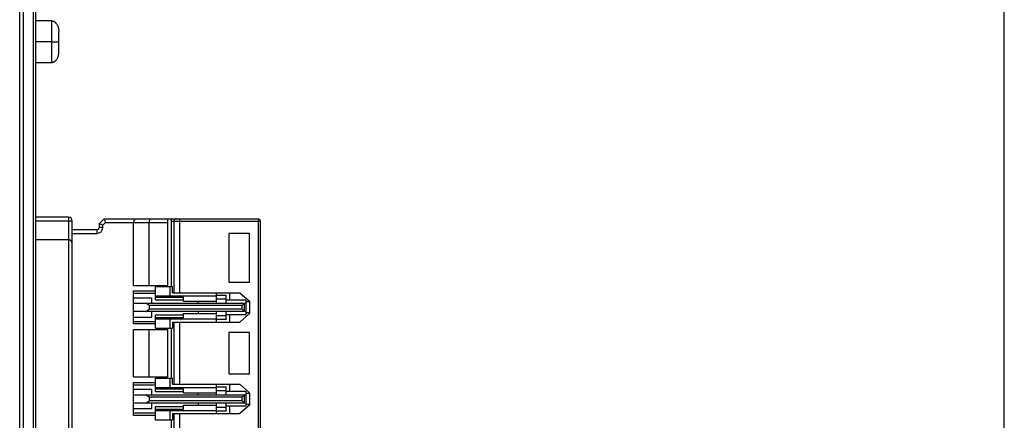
# Model space of a CAD drawing. Header units: millimetres. Extents: x -334 to 1371, y -859 to -284.
# Tile 39 of 42: x 1026 to 1107, y -434 to -401. Entities that reach past the tile are written whole.
import ezdxf

# ---------------------------------------------------------------- set-up
doc = ezdxf.new("R2010")
doc.units = ezdxf.units.MM
doc.header["$LTSCALE"] = 30.734
doc.header["$PDMODE"] = 3
doc.header["$PDSIZE"] = 2
doc.linetypes.add('JIS_02_1.0', pattern=[2, 1, -1])
doc.layers.get('0').update_dxf_attribs({"linetype": 'CONTINUOUS'})
doc.layers.get('Defpoints').update_dxf_attribs({"linetype": 'CONTINUOUS'})
for name, color, linetype in [('06___PRT_ALL_SURFS', 7, 'CONTINUOUS'), ('ECAD_15210578', 7, 'CONTINUOUS'), ('标注', 2, 'CONTINUOUS')]:
    doc.layers.add(name, color=color, linetype=linetype)
doc.styles.get("Standard").update_dxf_attribs({"font": 'txt', "width": 0.707})
doc.dimstyles.get("Standard").update_dxf_attribs({"dimtxt": 7, "dimasz": 4, "dimexe": 2, "dimexo": 0, "dimtad": 0, "dimtih": 1, "dimtoh": 1, "dimdec": 1, "dimdsep": 46, "dimtxsty": 'Standard', "dimcen": 0.09, "dimclrd": 256, "dimclre": 256, "dimclrt": 256, "dimadec": 0, "dimazin": 0, "dimtp": 0.01, "dimtm": 0.01, "dimtfac": 1, "dimtdec": 1, "dimtofl": 0, "dimtmove": 0, "dimatfit": 3, "dimfxl": 0, "dimtolj": 1, "dimarcsym": 0})

# ---------------------------------------------------------------- blocks, each defined once
blk = doc.blocks.new('*D48')
at = {"layer": 'Defpoints', "color": 0, "linetype": 'JIS_02_1.0'}
for p in [(1106.768, -347.613), (1027.518, -377.926), (1106.768, -461.913)]:
    blk.add_point(p, dxfattribs=at)
at = {"layer": '标注', "lineweight": -2}
for p, q in [((1027.518, -377.926), (1027.518, -345.613)), ((1106.768, -461.913), (1106.768, -345.613)), ((1031.518, -347.613), (1059.094, -347.613)), ((1102.768, -347.613), (1075.191, -347.613))]:
    blk.add_line(p, q, dxfattribs=at)
at = {"layer": '标注', "linetype": 'JIS_02_1.0'}
for points in [[(1031.518, -346.946), (1031.518, -348.279), (1027.518, -347.613)], [(1102.768, -348.279), (1102.768, -346.946), (1106.768, -347.613)]]:
    blk.add_solid(points, dxfattribs=at)
at = {"layer": '标注', "color": 0, "linetype": 'JIS_02_1.0', "insert": (1067.143, -347.613), "char_height": 7, "attachment_point": 5}
blk.add_mtext('\\A1;(75)', dxfattribs=at)

msp = doc.modelspace()

# ---------------------------------------------------------------- linework, layer by layer
at = {"linetype": 'Continuous'}
for p, q in [((1026.217, -547.012), (1026.217, -377.665)), ((1026.517, -547.012), (1026.517, -377.965)), ((1027.317, -377.965), (1027.317, -546.977)), ((1027.517, -377.965), (1027.517, -546.977)), ((1028.817, -402.963), (1027.517, -402.963))]:
    msp.add_line(p, q, dxfattribs=at)
for p, q in [((1033.117, -417.463), (1032.717, -417.863)), ((1032.738, -417.872), (1032.717, -417.863)), ((1032.717, -417.863), (1032.717, -418.163)), ((1033.241, -417.763), (1033.017, -417.987)), ((1033.017, -418.163), (1033.017, -417.987)), ((1033.117, -417.463), (1045.717, -417.463)), ((1033.241, -417.763), (1038.317, -417.763)), ((1035.517, -422.913), (1035.517, -417.763)), ((1036.817, -422.913), (1036.817, -417.763)), ((1038.317, -417.463), (1038.317, -422.913)), ((1038.617, -417.463), (1038.617, -423.013)), ((1038.617, -417.663), (1045.917, -417.663)), ((1038.837, -417.663), (1038.837, -423.513)), ((1039.327, -423.513), (1039.327, -417.463)), ((1045.717, -417.463), (1045.717, -484.463)), ((1045.917, -484.263), (1045.917, -417.663)), ((1032.517, -418.363), (1030.518, -418.363)), ((1030.518, -418.663), (1032.517, -418.663)), ((1032.517, -418.363), (1032.517, -418.663)), ((1033.017, -418.163), (1032.717, -418.163)), ((1045.017, -418.663), (1043.317, -418.663)), ((1043.317, -418.663), (1043.317, -422.663)), ((1045.017, -422.663), (1045.017, -418.663)), ((1043.317, -422.663), (1045.017, -422.663)), ((1035.517, -422.913), (1038.317, -422.913)), ((1035.517, -423.363), (1037.317, -423.363)), ((1035.517, -426.063), (1035.517, -423.363)), ((1035.517, -423.563), (1037.317, -423.563)), ((1037.317, -423.013), (1038.707, -423.013)), ((1037.317, -424.092), (1037.317, -423.013)), ((1038.517, -423.763), (1038.517, -423.013)), ((1038.707, -423.513), (1038.707, -423.013)), ((1038.707, -423.513), (1044.217, -423.513)), ((1042.317, -424.363), (1042.317, -423.513)), ((1043.417, -424.113), (1043.417, -423.513)), ((1044.217, -423.513), (1045.017, -424.213)), ((1035.517, -423.921), (1037.017, -423.921)), ((1035.517, -424.363), (1044.617, -424.363)), ((1036.817, -424.563), (1036.549, -424.363)), ((1037.017, -424.363), (1037.017, -423.921)), ((1037.317, -423.763), (1042.317, -423.763)), ((1037.317, -423.875), (1039.617, -423.875)), ((1037.317, -424.092), (1039.617, -424.092)), ((1039.617, -424.213), (1039.617, -423.875)), ((1039.617, -424.213), (1042.317, -424.213)), ((1040.817, -424.363), (1040.817, -424.213)), ((1042.317, -423.713), (1043.117, -423.713)), ((1042.317, -424.013), (1043.117, -424.013)), ((1043.117, -424.363), (1043.117, -423.713)), ((1044.717, -424.113), (1043.117, -424.113)), ((1044.617, -424.363), (1044.417, -424.563)), ((1044.617, -424.363), (1044.717, -424.334)), ((1044.617, -425.063), (1044.617, -424.363)), ((1044.717, -424.113), (1044.717, -425.313)), ((1045.017, -424.263), (1044.717, -424.263)), ((1045.017, -424.213), (1045.017, -425.213)), ((1044.617, -425.063), (1035.517, -425.063)), ((1036.549, -425.063), (1036.817, -424.863)), ((1044.417, -424.563), (1036.817, -424.563)), ((1036.817, -424.563), (1036.817, -424.863)), ((1044.417, -424.863), (1036.817, -424.863)), ((1037.017, -425.505), (1037.017, -425.063)), ((1039.617, -425.213), (1042.317, -425.213)), ((1039.617, -425.551), (1039.617, -425.213)), ((1040.817, -425.063), (1040.817, -425.213)), ((1042.317, -425.913), (1042.317, -425.063)), ((1043.117, -425.713), (1043.117, -425.063)), ((1045.017, -425.213), (1044.217, -425.913)), ((1044.417, -424.863), (1044.417, -424.563)), ((1044.417, -424.863), (1044.617, -425.063)), ((1044.717, -425.093), (1044.617, -425.063)), ((1045.017, -425.163), (1044.717, -425.163)), ((1035.517, -425.505), (1037.017, -425.505)), ((1035.517, -425.863), (1037.317, -425.863)), ((1037.317, -426.063), (1035.517, -426.063)), ((1037.317, -425.334), (1039.617, -425.334)), ((1037.317, -426.413), (1037.317, -425.334)), ((1037.317, -425.551), (1039.617, -425.551)), ((1037.317, -425.663), (1042.317, -425.663)), ((1038.517, -426.413), (1038.517, -425.663)), ((1038.707, -425.913), (1044.217, -425.913)), ((1038.707, -425.913), (1038.707, -426.413)), ((1038.837, -425.913), (1038.837, -431.013)), ((1039.327, -431.013), (1039.327, -425.913)), ((1043.117, -425.413), (1042.317, -425.413)), ((1043.117, -425.713), (1042.317, -425.713)), ((1044.717, -425.313), (1043.117, -425.313)), ((1043.417, -425.913), (1043.417, -425.313)), ((1035.517, -426.513), (1038.317, -426.513)), ((1035.517, -430.413), (1035.517, -426.513)), ((1036.817, -430.413), (1036.817, -426.513)), ((1037.317, -426.413), (1038.707, -426.413)), ((1038.317, -426.513), (1038.317, -430.413)), ((1038.617, -426.413), (1038.617, -430.513)), ((1045.017, -426.763), (1043.317, -426.763)), ((1043.317, -426.763), (1043.317, -430.163)), ((1045.017, -430.163), (1045.017, -426.763)), ((1035.517, -430.413), (1038.317, -430.413)), ((1035.517, -430.863), (1037.317, -430.863)), ((1035.517, -433.563), (1035.517, -430.863)), ((1037.317, -430.513), (1038.707, -430.513)), ((1037.317, -431.592), (1037.317, -430.513)), ((1038.517, -431.263), (1038.517, -430.513)), ((1038.707, -431.013), (1038.707, -430.513)), ((1043.317, -430.163), (1045.017, -430.163)), ((1035.517, -431.063), (1037.317, -431.063)), ((1035.517, -431.421), (1037.017, -431.421)), ((1037.017, -431.863), (1037.017, -431.421)), ((1037.317, -431.263), (1042.317, -431.263)), ((1037.317, -431.375), (1039.617, -431.375)), ((1037.317, -431.592), (1039.617, -431.592)), ((1038.707, -431.013), (1044.217, -431.013)), ((1039.617, -431.713), (1039.617, -431.375)), ((1039.617, -431.713), (1042.317, -431.713)), ((1040.817, -431.863), (1040.817, -431.713)), ((1042.317, -431.863), (1042.317, -431.013)), ((1042.317, -431.213), (1043.117, -431.213)), ((1042.317, -431.513), (1043.117, -431.513)), ((1043.117, -431.863), (1043.117, -431.213)), ((1044.717, -431.613), (1043.117, -431.613)), ((1043.417, -431.613), (1043.417, -431.013)), ((1044.217, -431.013), (1045.017, -431.713)), ((1044.717, -431.613), (1044.717, -432.813)), ((1045.017, -431.713), (1045.017, -432.713)), ((1035.517, -431.863), (1044.617, -431.863)), ((1036.817, -432.063), (1036.549, -431.863)), ((1036.549, -432.563), (1036.817, -432.363)), ((1044.417, -432.063), (1036.817, -432.063)), ((1036.817, -432.063), (1036.817, -432.363)), ((1044.417, -432.363), (1036.817, -432.363)), ((1044.617, -431.863), (1044.417, -432.063)), ((1044.417, -432.363), (1044.417, -432.063)), ((1044.417, -432.363), (1044.617, -432.563)), ((1044.617, -431.863), (1044.717, -431.834)), ((1044.617, -432.563), (1044.617, -431.863)), ((1045.017, -431.763), (1044.717, -431.763)), ((1044.617, -432.563), (1035.517, -432.563)), ((1035.517, -433.005), (1037.017, -433.005)), ((1037.017, -433.005), (1037.017, -432.563)), ((1037.317, -432.834), (1039.617, -432.834)), ((1037.317, -433.913), (1037.317, -432.834)), ((1037.317, -433.051), (1039.617, -433.051)), ((1037.317, -433.163), (1042.317, -433.163)), ((1038.517, -433.913), (1038.517, -433.163)), ((1039.617, -432.713), (1042.317, -432.713)), ((1039.617, -433.051), (1039.617, -432.713)), ((1040.817, -432.563), (1040.817, -432.713)), ((1042.317, -433.413), (1042.317, -432.563)), ((1043.117, -432.913), (1042.317, -432.913)), ((1043.117, -433.213), (1042.317, -433.213)), ((1043.117, -433.213), (1043.117, -432.563)), ((1044.717, -432.813), (1043.117, -432.813)), ((1043.417, -433.413), (1043.417, -432.813)), ((1045.017, -432.713), (1044.217, -433.413)), ((1044.717, -432.593), (1044.617, -432.563)), ((1045.017, -432.663), (1044.717, -432.663)), ((1035.517, -433.363), (1037.317, -433.363)), ((1037.317, -433.563), (1035.517, -433.563)), ((1037.317, -433.913), (1038.707, -433.913)), ((1038.617, -433.913), (1038.617, -438.013)), ((1038.707, -433.413), (1044.217, -433.413)), ((1038.707, -433.413), (1038.707, -433.913)), ((1038.837, -433.413), (1038.837, -438.513)), ((1039.327, -438.513), (1039.327, -433.413))]:
    msp.add_line(p, q)
for points in [[(1033.017, -417.987), (1032.957, -417.962), (1032.899, -417.939), (1032.846, -417.917), (1032.801, -417.898), (1032.764, -417.883), (1032.738, -417.872)], [(1033.117, -417.463), (1033.119, -417.469), (1033.126, -417.485), (1033.137, -417.511), (1033.152, -417.547), (1033.17, -417.592), (1033.192, -417.644), (1033.215, -417.702), (1033.241, -417.763)], [(1036.817, -417.763), (1036.82, -417.708), (1036.829, -417.654), (1036.844, -417.604), (1036.865, -417.559), (1036.892, -417.52), (1036.923, -417.49), (1036.959, -417.47), (1036.997, -417.463)], [(1039.033, -417.463), (1038.994, -417.467), (1038.958, -417.478), (1038.924, -417.497), (1038.894, -417.522), (1038.87, -417.552), (1038.851, -417.587), (1038.84, -417.624), (1038.837, -417.663)]]:
    msp.add_lwpolyline(points)
for centre, radius, start, end in [((1035.817, -417.763), 0.3, 90, 180), ((1045.717, -417.663), 0.2, 0, 90), ((1032.517, -418.163), 0.5, 270, 0), ((1032.517, -418.163), 0.2, 270, 0)]:
    msp.add_arc(centre, radius, start, end)
at = {"layer": '06___PRT_ALL_SURFS', "linetype": 'Continuous'}
for p, q in [((1028.817, -401.263), (1027.517, -401.263)), ((1028.817, -401.263), (1028.816, -401.263)), ((1028.817, -401.263), (1028.816, -401.263)), ((1028.816, -401.263), (1028.816, -401.263)), ((1028.817, -401.263), (1028.816, -401.263)), ((1028.817, -401.263), (1028.816, -401.263)), ((1028.817, -401.263), (1028.816, -401.263)), ((1028.824, -401.264), (1028.817, -401.263)), ((1028.817, -401.383), (1028.817, -401.582)), ((1028.817, -401.582), (1028.817, -401.62)), ((1028.817, -401.901), (1028.817, -402.018)), ((1028.828, -401.265), (1028.824, -401.264)), ((1028.833, -401.265), (1028.828, -401.265)), ((1028.837, -401.266), (1028.833, -401.265)), ((1028.843, -401.267), (1028.837, -401.266)), ((1028.862, -401.27), (1028.849, -401.268)), ((1028.86, -401.27), (1028.856, -401.269)), ((1028.866, -401.271), (1028.86, -401.27)), ((1028.87, -401.272), (1028.864, -401.271)), ((1028.874, -401.273), (1028.867, -401.271)), ((1028.878, -401.274), (1028.871, -401.272)), ((1028.882, -401.274), (1028.875, -401.273)), ((1028.886, -401.275), (1028.879, -401.274)), ((1028.89, -401.276), (1028.883, -401.275)), ((1028.894, -401.277), (1028.887, -401.276)), ((1028.898, -401.278), (1028.891, -401.277)), ((1028.903, -401.279), (1028.895, -401.278)), ((1028.907, -401.28), (1028.9, -401.279)), ((1028.908, -401.281), (1028.904, -401.28)), ((1028.912, -401.282), (1028.907, -401.28)), ((1028.917, -401.283), (1028.911, -401.282)), ((1028.921, -401.284), (1028.916, -401.283)), ((1028.926, -401.285), (1028.92, -401.284)), ((1028.93, -401.287), (1028.924, -401.285)), ((1028.934, -401.288), (1028.929, -401.286)), ((1028.939, -401.289), (1028.933, -401.288)), ((1028.943, -401.291), (1028.938, -401.289)), ((1028.948, -401.292), (1028.942, -401.291)), ((1028.953, -401.294), (1028.947, -401.292)), ((1028.957, -401.295), (1028.952, -401.293)), ((1028.962, -401.297), (1028.956, -401.295)), ((1028.966, -401.299), (1028.961, -401.297)), ((1028.971, -401.3), (1028.966, -401.298)), ((1028.976, -401.302), (1028.97, -401.3)), ((1028.98, -401.304), (1028.975, -401.302)), ((1028.985, -401.306), (1028.98, -401.303)), ((1028.99, -401.307), (1028.984, -401.305)), ((1028.995, -401.309), (1028.989, -401.307)), ((1029.004, -401.313), (1028.999, -401.311)), ((1029.009, -401.315), (1029.004, -401.313)), ((1029.014, -401.318), (1029.008, -401.315)), ((1029.018, -401.32), (1029.013, -401.317)), ((1029.023, -401.322), (1029.018, -401.32)), ((1029.028, -401.324), (1029.023, -401.322)), ((1029.033, -401.327), (1029.028, -401.324)), ((1029.037, -401.329), (1029.032, -401.326)), ((1029.042, -401.331), (1029.037, -401.329)), ((1029.047, -401.334), (1029.042, -401.331)), ((1029.052, -401.336), (1029.047, -401.334)), ((1029.056, -401.339), (1029.051, -401.336)), ((1029.084, -401.356), (1029.08, -401.353)), ((1029.089, -401.359), (1029.084, -401.356)), ((1029.094, -401.362), (1029.089, -401.359)), ((1029.098, -401.365), (1029.094, -401.362)), ((1029.103, -401.368), (1029.098, -401.365)), ((1029.107, -401.371), (1029.103, -401.368)), ((1029.112, -401.374), (1029.107, -401.371)), ((1029.117, -401.378), (1029.112, -401.374)), ((1029.121, -401.381), (1029.116, -401.377)), ((1029.126, -401.384), (1029.121, -401.381)), ((1029.13, -401.388), (1029.125, -401.384)), ((1029.135, -401.391), (1029.13, -401.387)), ((1029.139, -401.395), (1029.134, -401.391)), ((1029.143, -401.398), (1029.138, -401.394)), ((1029.148, -401.402), (1029.143, -401.398)), ((1029.152, -401.406), (1029.147, -401.402)), ((1029.157, -401.41), (1029.152, -401.405)), ((1029.161, -401.414), (1029.156, -401.409)), ((1029.165, -401.418), (1029.16, -401.413)), ((1029.17, -401.422), (1029.165, -401.417)), ((1029.174, -401.426), (1029.169, -401.421)), ((1029.178, -401.43), (1029.173, -401.425)), ((1029.183, -401.434), (1029.178, -401.429)), ((1029.187, -401.439), (1029.182, -401.433)), ((1029.191, -401.443), (1029.186, -401.438)), ((1029.196, -401.447), (1029.19, -401.442)), ((1029.2, -401.452), (1029.195, -401.446)), ((1029.204, -401.456), (1029.199, -401.451)), ((1029.208, -401.461), (1029.203, -401.455)), ((1029.211, -401.465), (1029.207, -401.46)), ((1029.215, -401.469), (1029.21, -401.464)), ((1029.218, -401.472), (1029.214, -401.468)), ((1029.221, -401.476), (1029.217, -401.472)), ((1029.227, -401.484), (1029.225, -401.481)), ((1029.23, -401.487), (1029.227, -401.484)), ((1029.232, -401.49), (1029.23, -401.487)), ((1029.236, -401.495), (1029.232, -401.49)), ((1029.233, -401.491), (1029.232, -401.49)), ((1029.234, -401.493), (1029.232, -401.49)), ((1029.233, -401.491), (1029.232, -401.491)), ((1028.817, -402.018), (1028.817, -402.096)), ((1028.817, -402.329), (1028.817, -402.412)), ((1028.817, -402.713), (1028.817, -402.834)), ((1029.417, -403.795), (1029.417, -402.131)), ((1028.817, -402.963), (1029.417, -402.963)), ((1028.817, -403.215), (1028.817, -403.326)), ((1028.817, -403.326), (1028.817, -403.518)), ((1028.817, -403.518), (1028.817, -403.601)), ((1028.817, -403.601), (1028.817, -403.758)), ((1028.817, -403.758), (1028.817, -403.837)), ((1028.817, -404.033), (1028.817, -404.111)), ((1029.417, -403.795), (1029.417, -403.792)), ((1027.517, -404.663), (1027.584, -404.663)), ((1027.517, -404.663), (1027.701, -404.663)), ((1027.517, -404.663), (1028.817, -404.663)), ((1027.584, -404.663), (1027.591, -404.663)), ((1027.595, -404.663), (1027.631, -404.663)), ((1028.816, -404.663), (1028.826, -404.662)), ((1028.816, -404.663), (1028.817, -404.663)), ((1028.816, -404.663), (1028.817, -404.663)), ((1028.816, -404.663), (1028.817, -404.663)), ((1028.816, -404.663), (1028.817, -404.663)), ((1028.816, -404.663), (1028.817, -404.663)), ((1028.816, -404.663), (1028.817, -404.663)), ((1028.817, -404.663), (1028.817, -404.663)), ((1028.826, -404.662), (1028.83, -404.661)), ((1028.83, -404.661), (1028.835, -404.661)), ((1028.835, -404.661), (1028.841, -404.66)), ((1028.841, -404.66), (1028.847, -404.659)), ((1028.854, -404.657), (1028.858, -404.657)), ((1028.858, -404.657), (1028.862, -404.656)), ((1028.862, -404.656), (1028.866, -404.655)), ((1028.866, -404.655), (1028.87, -404.654)), ((1028.87, -404.654), (1028.874, -404.653)), ((1028.874, -404.654), (1028.878, -404.653)), ((1028.878, -404.653), (1028.887, -404.651)), ((1028.887, -404.651), (1028.891, -404.65)), ((1028.891, -404.65), (1028.895, -404.649)), ((1028.895, -404.649), (1028.9, -404.648)), ((1028.899, -404.648), (1028.904, -404.647)), ((1028.904, -404.647), (1028.908, -404.646)), ((1028.908, -404.646), (1028.913, -404.644)), ((1028.912, -404.644), (1028.917, -404.643)), ((1028.917, -404.643), (1028.922, -404.642)), ((1028.921, -404.642), (1028.926, -404.641)), ((1028.926, -404.641), (1028.931, -404.639)), ((1028.93, -404.639), (1028.935, -404.638)), ((1028.935, -404.638), (1028.94, -404.637)), ((1028.94, -404.637), (1028.944, -404.635)), ((1028.944, -404.635), (1028.949, -404.634)), ((1028.949, -404.634), (1028.954, -404.632)), ((1028.954, -404.632), (1028.958, -404.631)), ((1028.958, -404.631), (1028.963, -404.629)), ((1028.963, -404.629), (1028.968, -404.627)), ((1028.968, -404.627), (1028.973, -404.625)), ((1028.972, -404.626), (1028.977, -404.624)), ((1028.977, -404.624), (1028.982, -404.622)), ((1028.982, -404.622), (1028.987, -404.62)), ((1028.987, -404.62), (1028.992, -404.618)), ((1028.991, -404.618), (1028.996, -404.616)), ((1028.996, -404.616), (1029.001, -404.614)), ((1029.001, -404.614), (1029.006, -404.612)), ((1029.006, -404.612), (1029.011, -404.61)), ((1029.01, -404.61), (1029.015, -404.608)), ((1029.015, -404.608), (1029.02, -404.606)), ((1029.02, -404.606), (1029.025, -404.604)), ((1029.024, -404.604), (1029.029, -404.601)), ((1029.029, -404.601), (1029.034, -404.599)), ((1029.034, -404.599), (1029.039, -404.597)), ((1029.038, -404.597), (1029.043, -404.594)), ((1029.043, -404.594), (1029.048, -404.592)), ((1029.048, -404.592), (1029.052, -404.589)), ((1029.052, -404.59), (1029.057, -404.587)), ((1029.057, -404.587), (1029.061, -404.584)), ((1029.061, -404.585), (1029.066, -404.582)), ((1029.066, -404.582), (1029.07, -404.579)), ((1029.07, -404.579), (1029.075, -404.577)), ((1029.074, -404.577), (1029.079, -404.574)), ((1029.079, -404.574), (1029.083, -404.571)), ((1029.083, -404.571), (1029.088, -404.568)), ((1029.088, -404.569), (1029.092, -404.566)), ((1029.092, -404.566), (1029.097, -404.563)), ((1029.096, -404.563), (1029.101, -404.56)), ((1029.101, -404.56), (1029.105, -404.557)), ((1029.105, -404.557), (1029.109, -404.554)), ((1029.109, -404.554), (1029.114, -404.551)), ((1029.113, -404.551), (1029.118, -404.548)), ((1029.118, -404.548), (1029.122, -404.545)), ((1029.122, -404.545), (1029.126, -404.541)), ((1029.126, -404.542), (1029.131, -404.538)), ((1029.13, -404.538), (1029.135, -404.535)), ((1029.135, -404.535), (1029.139, -404.532)), ((1029.139, -404.532), (1029.143, -404.528)), ((1029.143, -404.528), (1029.147, -404.525)), ((1029.147, -404.525), (1029.151, -404.521)), ((1029.151, -404.521), (1029.155, -404.518)), ((1029.155, -404.518), (1029.159, -404.514)), ((1029.159, -404.514), (1029.163, -404.51)), ((1029.163, -404.511), (1029.167, -404.507)), ((1029.167, -404.507), (1029.171, -404.503)), ((1029.171, -404.503), (1029.175, -404.499)), ((1029.175, -404.499), (1029.179, -404.495)), ((1029.183, -404.492), (1029.187, -404.488)), ((1029.187, -404.488), (1029.191, -404.484)), ((1029.191, -404.484), (1029.194, -404.48)), ((1029.194, -404.48), (1029.198, -404.476)), ((1029.198, -404.476), (1029.208, -404.465)), ((1029.198, -404.476), (1029.201, -404.473)), ((1029.208, -404.465), (1029.217, -404.454)), ((1029.227, -404.442), (1029.23, -404.439)), ((1029.23, -404.439), (1029.232, -404.437)), ((1029.232, -404.436), (1029.234, -404.433)), ((1029.232, -404.437), (1029.233, -404.434)), ((1029.233, -404.436), (1029.233, -404.435))]:
    msp.add_line(p, q, dxfattribs=at)
for points in [[(1028.817, -401.263), (1028.817, -401.263), (1028.817, -401.263), (1028.817, -401.263), (1028.817, -401.265)], [(1028.817, -401.265), (1028.817, -401.266), (1028.817, -401.267), (1028.817, -401.269), (1028.817, -401.272), (1028.817, -401.276), (1028.817, -401.281)], [(1028.817, -401.281), (1028.817, -401.288), (1028.817, -401.296)], [(1028.817, -401.296), (1028.817, -401.318), (1028.817, -401.347)], [(1028.817, -401.347), (1028.817, -401.364), (1028.817, -401.383)], [(1028.817, -401.62), (1028.817, -401.742), (1028.817, -401.901)], [(1028.853, -401.269), (1028.849, -401.268), (1028.843, -401.267)], [(1029.004, -401.313), (1028.999, -401.311), (1028.994, -401.309)], [(1029.08, -401.353), (1029.075, -401.35), (1029.07, -401.347), (1029.066, -401.344), (1029.061, -401.342), (1029.056, -401.339)], [(1029.08, -401.353), (1029.075, -401.35), (1029.07, -401.347), (1029.066, -401.344), (1029.061, -401.342)], [(1029.225, -401.481), (1029.223, -401.478), (1029.22, -401.475)], [(1029.232, -401.491), (1029.261, -401.528), (1029.292, -401.576), (1029.319, -401.627), (1029.341, -401.678), (1029.359, -401.727), (1029.373, -401.774), (1029.384, -401.818), (1029.392, -401.861), (1029.399, -401.901), (1029.404, -401.939), (1029.408, -401.975), (1029.411, -402.009), (1029.414, -402.04), (1029.416, -402.071), (1029.417, -402.102), (1029.417, -402.131)], [(1028.817, -402.096), (1028.817, -402.174), (1028.817, -402.329)], [(1028.817, -402.412), (1028.817, -402.603), (1028.817, -402.713)], [(1028.817, -402.834), (1028.817, -403.094), (1028.817, -403.215)], [(1028.817, -403.837), (1028.817, -403.915), (1028.817, -403.954), (1028.817, -404.033)], [(1028.817, -404.111), (1028.817, -404.273), (1028.817, -404.505)], [(1029.232, -404.436), (1029.261, -404.398), (1029.292, -404.35), (1029.319, -404.3), (1029.341, -404.248), (1029.359, -404.2), (1029.373, -404.153), (1029.384, -404.108), (1029.392, -404.066), (1029.399, -404.026), (1029.404, -403.987), (1029.408, -403.951), (1029.411, -403.917), (1029.414, -403.886), (1029.416, -403.856), (1029.417, -403.824), (1029.417, -403.795)], [(1028.817, -404.505), (1028.817, -404.528), (1028.817, -404.567)], [(1028.817, -404.567), (1028.817, -404.583), (1028.817, -404.611)], [(1028.817, -404.611), (1028.817, -404.633), (1028.817, -404.641), (1028.817, -404.647)], [(1028.817, -404.647), (1028.817, -404.652), (1028.817, -404.655), (1028.817, -404.658), (1028.817, -404.66), (1028.817, -404.661), (1028.817, -404.662), (1028.817, -404.663), (1028.817, -404.663), (1028.817, -404.663), (1028.817, -404.663), (1028.817, -404.663)], [(1028.847, -404.659), (1028.851, -404.658), (1028.855, -404.657)], [(1029.175, -404.499), (1029.179, -404.496), (1029.183, -404.492)], [(1029.205, -404.469), (1029.208, -404.465), (1029.211, -404.462)], [(1029.214, -404.458), (1029.217, -404.455), (1029.22, -404.451), (1029.222, -404.448), (1029.225, -404.446), (1029.227, -404.442)]]:
    msp.add_lwpolyline(points, dxfattribs=at)
at = {"layer": 'ECAD_15210578'}
for p, q in [((1030.218, -417.326), (1027.517, -417.326)), ((1027.517, -417.626), (1030.518, -417.626)), ((1030.218, -417.326), (1030.217, -484.326)), ((1030.517, -444.713), (1030.518, -417.626)), ((1030.218, -419.176), (1027.517, -419.176))]:
    msp.add_line(p, q, dxfattribs=at)
for centre in [(1030.218, -417.626), (1030.218, -419.476)]:
    msp.add_arc(centre, 0.3, 359.99955, 89.99955, dxfattribs=at)

# ---------------------------------------------------------------- dimensions: what is measured, and where the dimension line sits
at = {"layer": '标注'}
dim = msp.add_linear_dim(base=(1106.768, -347.613), p1=(1027.518, -377.926), p2=(1106.768, -461.913), text='(75)', dimstyle='Standard', override={"dimtad": 0, "dimtih": 1, "dimtoh": 1, "dimdec": 0, "dimzin": 0, "dimtxsty": 'Standard', "dimcen": 5.0292, "dimclrt": 0, "dimtol": 0, "dimtdec": 4, "dimtzin": 0}, dxfattribs=at)
dim.commit()
dim.dimension.update_dxf_attribs({"geometry": '*D48', "text_midpoint": (1067.143, -347.613)})

doc.saveas('drawing.dxf')
